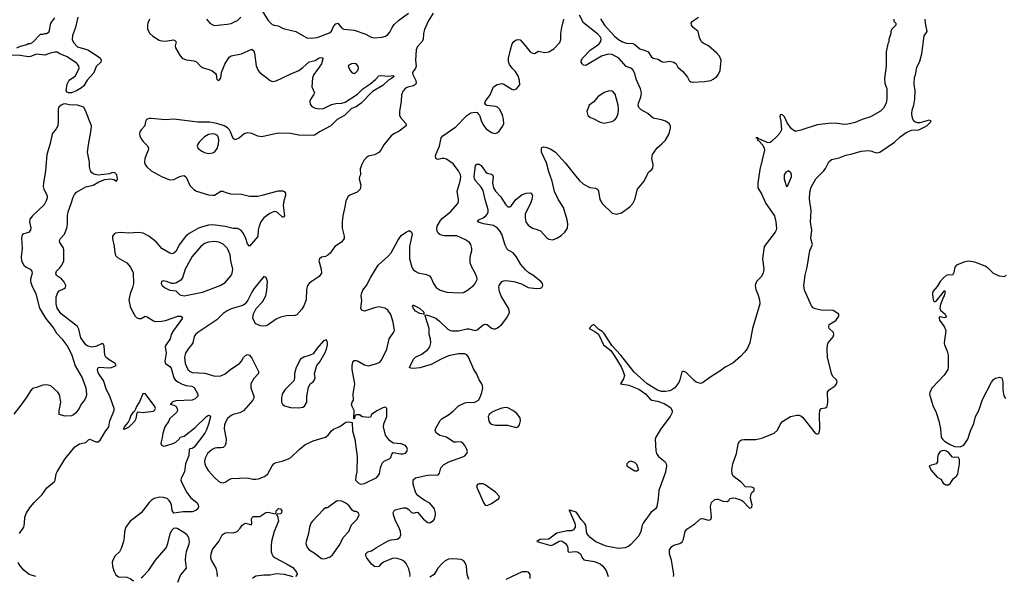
# Model space of a CAD drawing. Header units: inches. Extents: x 1449094 to 1618372, y 389908 to 534307.
# Tile 125 of 256: x 1488885 to 1498496, y 462071 to 467505. Entities that reach past the tile are written whole.
import ezdxf

# ---------------------------------------------------------------- set-up
doc = ezdxf.new("R2010")
doc.units = ezdxf.units.IN
doc.header["$MEASUREMENT"] = 0
doc.layers.add('B4486', color=7, linetype='Continuous')
doc.layers.add('B4496', color=7, linetype='Continuous')

msp = doc.modelspace()

# ---------------------------------------------------------------- linework, layer by layer
at = {"layer": 'B4486', "color": 5}
for points, elevation in [([(1489451.7, 467528.3), (1489430.2, 467430), (1489401.1, 467350), (1489398.6, 467310), (1489410, 467282), (1489450, 467239.1), (1489551, 467210), (1489670, 467134), (1489681.6, 467110), (1489677.6, 467090), (1489632.9, 467047.1), (1489610, 466987.4), (1489544.8, 466915.2), (1489510, 466860.5), (1489490, 466840.5), (1489441.3, 466810), (1489390, 466789.3), (1489363.1, 466790), (1489350, 466796.8), (1489339, 466810), (1489350, 466876.3), (1489370, 466913.8), (1489430, 466955.9), (1489464.8, 467030), (1489463.5, 467050), (1489451.1, 467070), (1489439.5, 467079.5), (1489350, 467142.2), (1489276.4, 467170), (1489250, 467187.6), (1489230, 467187.8), (1489182.9, 467177.1), (1489130, 467156.9), (1489050, 467167.4), (1488990, 467144.5), (1488970, 467142), (1488890, 467155.8), (1488630, 467160.7)], 580), ([(1488858, 467230), (1488892.7, 467247.3), (1488956.4, 467263.6), (1488970, 467271.3), (1488990, 467272), (1489014.6, 467285.4), (1489090, 467362), (1489110, 467362), (1489131.3, 467371.3), (1489148.7, 467371.3), (1489174, 467386), (1489190, 467471.3), (1489230, 467522)], 580), ([(1488884, 462490), (1488925.2, 462550), (1488933.2, 462586.8), (1488935, 462650), (1488952.4, 462690), (1488990, 462748.9), (1489026.9, 462793.1), (1489106.2, 462870), (1489150, 462933.7), (1489224.6, 462995.4), (1489231, 463009), (1489241.3, 463070), (1489250.7, 463090), (1489325.2, 463214.8), (1489425.2, 463334.8), (1489470, 463364.6), (1489530, 463375.7), (1489555.7, 463404.3), (1489570, 463409.9), (1489630, 463382.5), (1489650, 463384.5), (1489670, 463399.6), (1489718.6, 463481.4), (1489755.8, 463530), (1489766, 463590), (1489806.4, 463690), (1489806.4, 463710), (1489770, 463821.1), (1489730, 463901.1), (1489702.1, 463982.1), (1489655.3, 464050), (1489647.2, 464070), (1489645.4, 464090), (1489651.7, 464108.3), (1489668.3, 464111.7), (1489750, 464104.6), (1489782, 464110), (1489827, 464130), (1489818.5, 464150), (1489749.2, 464189.2), (1489725, 464210), (1489715.6, 464230), (1489710, 464316.3), (1489699.2, 464339.2), (1489690, 464344.3), (1489630, 464315.3), (1489590, 464308.3), (1489550, 464316.6), (1489529.7, 464329.7), (1489480.7, 464400.7), (1489464, 464484), (1489450.6, 464510), (1489290, 464634.3), (1489251.2, 464690), (1489240.1, 464730), (1489242, 464798), (1489256.8, 464843.2), (1489270, 464856.5), (1489320.7, 464879.3), (1489333.5, 464890), (1489335.1, 464910), (1489316.8, 464950), (1489293.6, 464973.6), (1489246.2, 465006.2), (1489238.4, 465030), (1489246.3, 465050), (1489278.1, 465081.9), (1489298.1, 465110), (1489315, 465150), (1489317.2, 465257.2), (1489310, 465280.3), (1489278.2, 465330), (1489274.4, 465350), (1489283.6, 465370), (1489322.3, 465410), (1489344.3, 465470), (1489352.2, 465510), (1489352.4, 465590), (1489357.8, 465630), (1489388.8, 465710), (1489406.4, 465773.6), (1489420.7, 465799.3), (1489440.2, 465819.8), (1489530, 465873.1), (1489602.4, 465890), (1489658.1, 465921.9), (1489716.7, 465943.3), (1489771.9, 465951.9), (1489803.9, 465943.9), (1489830, 465929.7), (1489838.9, 465950), (1489833.5, 465990), (1489810, 466011.9), (1489785.2, 466010), (1489761, 465999), (1489650, 465987.7), (1489610, 465995.2), (1489589.4, 466009.4), (1489576.5, 466030), (1489565.3, 466070), (1489566.9, 466113.1), (1489548.9, 466210), (1489555.9, 466284.1), (1489583, 466430), (1489584.9, 466470), (1489532.6, 466610), (1489511.7, 466650), (1489450.8, 466670), (1489370, 466673.8), (1489330, 466684.4), (1489310, 466681.3), (1489290, 466671.2), (1489268.4, 466650), (1489262.6, 466630), (1489262, 466510), (1489256.2, 466470), (1489241.6, 466438.4), (1489201, 466390), (1489183.1, 466296.9), (1489149, 466190), (1489137.5, 466030), (1489117.2, 465910), (1489115.5, 465875.5), (1489121.3, 465850), (1489154, 465790), (1489154.8, 465765.2), (1489145, 465735), (1489123.6, 465696.4), (1489010, 465590.4), (1488984.1, 465555.9), (1488979.7, 465530), (1488993.6, 465473.6), (1488990.8, 465450), (1488970, 465427.3), (1488925, 465415), (1488910, 465405.5), (1488903.7, 465376.3), (1488911.2, 465270), (1488898.7, 465190), (1488904, 465150), (1488926.6, 465110), (1488950, 465089.8), (1488987.9, 465067.9), (1489004.7, 465050), (1489006.9, 465030), (1488990, 464971.3), (1488991.1, 464950), (1489003.1, 464910), (1489042.3, 464830), (1489079.9, 464690), (1489138.2, 464590), (1489218.5, 464490), (1489244.2, 464444.2), (1489296.8, 464390), (1489354.5, 464310), (1489393.3, 464230), (1489426.9, 464126.9), (1489496, 464010), (1489531.1, 463910), (1489536.9, 463850), (1489533.7, 463826.3), (1489518.4, 463790), (1489485.2, 463750), (1489466.6, 463710), (1489430, 463664), (1489410, 463647.7), (1489390, 463639.1), (1489330, 463634), (1489272, 463650), (1489270.8, 463690), (1489286.4, 463770), (1489278, 463830), (1489270.6, 463850), (1489256.3, 463870), (1489190, 463932), (1489150, 463941.1), (1489110, 463936), (1489050, 463914.4), (1489010, 463906), (1488990, 463882.8), (1488955.7, 463824.3), (1488897.4, 463742.6), (1488827.7, 463652.3)], 580), ([(1490000, 465423.4), (1489950, 465420.5), (1489870, 465427.6), (1489820.5, 465419.5), (1489807.9, 465412.1), (1489790.8, 465390), (1489790.7, 465369.3), (1489808.4, 465291.6), (1489812.7, 465232.7), (1489821.6, 465201.6), (1489841.7, 465181.7), (1489931.5, 465131.5), (1489966.7, 465090), (1489993, 465033), (1489996.9, 464930), (1489987.6, 464890), (1489962.7, 464830), (1489950.3, 464770), (1489964.1, 464704.1), (1489988.9, 464650), (1490000, 464631.9)], 620), ([(1490000, 463675.3), (1489990, 463668.7), (1489970, 463642), (1489957, 463603), (1489942.9, 463577.1), (1489904, 463530), (1489903.6, 463516.4), (1489894, 463510), (1489910, 463507.7), (1489954, 463530), (1490000, 463574.4)], 620), ([(1490000, 462637), (1489964, 462610), (1489922, 462550), (1489908.2, 462510), (1489904.9, 462450), (1489897.4, 462410), (1489876, 462344), (1489858.7, 462310), (1489818.7, 462270), (1489793.4, 462230), (1489788.9, 462210), (1489790.3, 462170.3), (1489803.4, 462123.4), (1489824.4, 462084.4), (1489850, 462064.4), (1489930, 462062.3), (1489964, 462050), (1489990, 462030.6), (1490000, 462029.3)], 620), ([(1489042, 462070), (1488978.9, 462090), (1488927.5, 462130), (1488890, 462174.3), (1488870, 462207.2)], 580)]:
    msp.add_lwpolyline(points, dxfattribs=dict(at, elevation=elevation))
at = {"layer": 'B4496', "color": 5}
for points, elevation in [([(1492921.7, 467570), (1492871.6, 467490), (1492836.5, 467410), (1492826.5, 467370), (1492825.2, 467310), (1492812, 467288), (1492770, 467243.5), (1492755.2, 467210), (1492749.1, 467109.1), (1492755.8, 467050), (1492748.6, 467031.4), (1492720.5, 466990), (1492724.4, 466970), (1492751.8, 466910), (1492755.2, 466890), (1492750, 466873.2), (1492730, 466858), (1492674.5, 466845.5), (1492650, 466834.7), (1492628.8, 466810), (1492612, 466770), (1492610.3, 466710.3), (1492592.2, 466610), (1492592.5, 466572.5), (1492602, 466550), (1492655.5, 466490), (1492656.3, 466470), (1492590, 466417.6), (1492537.3, 466390), (1492510.3, 466369.7), (1492438.3, 466281.7), (1492410.6, 466230), (1492391.9, 466208.1), (1492350, 466184.5), (1492290, 466171.8), (1492270, 466158), (1492245.5, 466130), (1492223.8, 466090), (1492210.4, 466050), (1492210.5, 465990), (1492202, 465970), (1492200.5, 465950), (1492215.8, 465890), (1492208.2, 465850), (1492178.2, 465821.8), (1492108.9, 465791.1), (1492090, 465777), (1492067.9, 465732.1), (1492060.6, 465679.4), (1492039.5, 465590), (1492034.4, 465530), (1492034.4, 465470), (1492052.7, 465390), (1492051.9, 465368.1), (1492027.3, 465332.7), (1491962, 465290), (1491914.6, 465225.4), (1491893.4, 465206.6), (1491870, 465194.5), (1491830, 465186), (1491810.8, 465170), (1491805.5, 465150), (1491828.7, 465070), (1491830.2, 465029.8), (1491810, 464998.4), (1491730, 464945.1), (1491710.6, 464930), (1491694.9, 464910), (1491686.4, 464870), (1491682.6, 464770), (1491658.7, 464710), (1491639.9, 464680.1), (1491590, 464622), (1491570, 464616.2), (1491490, 464615.1), (1491430, 464599.7), (1491390, 464579.7), (1491310, 464525.6), (1491290, 464517.6), (1491270, 464512), (1491234.8, 464514.8), (1491190, 464537.2), (1491179.3, 464550), (1491160.9, 464590), (1491166.3, 464633.7), (1491194.8, 464685.2), (1491255.1, 464750), (1491286.6, 464810), (1491299.1, 464860.9), (1491302.7, 464950), (1491290, 464988), (1491270, 464999), (1491170, 464876), (1491150, 464845.2), (1491112.4, 464767.6), (1491087.3, 464730), (1491065.1, 464714.9), (1490950, 464683.6), (1490910, 464664.2), (1490870, 464635.1), (1490810, 464575.4), (1490623, 464450), (1490601.6, 464430), (1490589.1, 464410.9), (1490574, 464350), (1490563.6, 464330), (1490530, 464291.1), (1490503.8, 464250), (1490493.8, 464210), (1490500.7, 464150), (1490528.3, 464090), (1490549.6, 464069.6), (1490570, 464061), (1490693.5, 464053.5), (1490790, 464024.6), (1490850, 464027), (1490890, 464046.7), (1490947.1, 464092.9), (1491029.4, 464150), (1491049.3, 464170), (1491070, 464206), (1491090, 464226), (1491110, 464236), (1491130, 464231), (1491150, 464201), (1491218, 464070), (1491217.3, 464050), (1491170, 464002.9), (1491141.1, 463950), (1491142, 463910), (1491170.3, 463830), (1491170.3, 463810), (1491161.7, 463790), (1491070, 463688), (1491033.2, 463666.8), (1490970, 463649.8), (1490950, 463639.8), (1490914.6, 463610), (1490891.4, 463570), (1490883.9, 463550), (1490879.7, 463510), (1490901.2, 463410), (1490898.2, 463370), (1490890, 463347.8), (1490870, 463328.5), (1490850, 463324.2), (1490810, 463325.8), (1490790, 463322.2), (1490763.7, 463310), (1490720.2, 463270), (1490695.8, 463224.2), (1490689.5, 463190.5), (1490692.8, 463170), (1490702.2, 463142.2), (1490724, 463104), (1490790, 463030.9), (1490830, 462997.8), (1490850, 462987.1), (1490870, 462984.9), (1490889.8, 462990.2), (1490930, 463017.1), (1490953.8, 463026.2), (1491107.9, 463032.1), (1491159.9, 463019.9), (1491190, 463018.2), (1491217.2, 463022.8), (1491275.9, 463044.1), (1491308, 463072), (1491349.7, 463150), (1491370, 463171.7), (1491390, 463181.5), (1491446.3, 463193.7), (1491510, 463216.5), (1491531.5, 463230), (1491612.2, 463307.8), (1491670, 463353.8), (1491750, 463392.9), (1491869.7, 463430.3), (1491896, 463450), (1491928.5, 463491.5), (1491950, 463508), (1492010, 463533.4), (1492070, 463576), (1492098, 463578), (1492132, 463572), (1492134.8, 463490), (1492158, 463410), (1492178.5, 463241.5), (1492176, 463090), (1492166, 463050), (1492164.7, 463010), (1492190, 462982), (1492211.6, 462971.6), (1492250, 462976), (1492370, 463036), (1492396, 463070), (1492406.6, 463130), (1492424.4, 463175.6), (1492444.2, 463195.8), (1492498.8, 463221.2), (1492507, 463230), (1492517.5, 463262.5), (1492530, 463281), (1492605.5, 463265.5), (1492630, 463265.7), (1492650, 463273), (1492665.1, 463290), (1492669.6, 463310), (1492665.1, 463330), (1492650, 463347), (1492610, 463363.5), (1492529.5, 463369.5), (1492495.6, 463395.6), (1492457.6, 463450), (1492436, 463530), (1492440.2, 463559.8), (1492469.2, 463630), (1492468.4, 463708.4), (1492459, 463719), (1492450, 463722), (1492430, 463717.2), (1492370, 463685.2), (1492318, 463650), (1492310, 463626), (1492290, 463622), (1492230, 463628.7), (1492216.4, 463636.4), (1492210, 463646), (1492170, 463646), (1492158, 463642), (1492154, 463610), (1492150, 463606), (1492146, 463610), (1492148.7, 463690), (1492130, 463728), (1492125.1, 463750), (1492129.6, 463770.4), (1492145.2, 463790), (1492138.9, 463850), (1492156.9, 463950), (1492131, 464090), (1492131.2, 464130), (1492138.7, 464161.3), (1492150, 464177.3), (1492170, 464178.4), (1492190, 464172.2), (1492250, 464134.4), (1492290, 464127.3), (1492372.8, 464147.2), (1492399.6, 464160.4), (1492417.7, 464182.3), (1492468.7, 464290), (1492491.8, 464388.2), (1492535.6, 464450), (1492542.4, 464470), (1492531, 464551), (1492507.9, 464627.9), (1492478, 464670), (1492450, 464689.5), (1492390, 464700.5), (1492350, 464692.8), (1492250, 464658.3), (1492224.9, 464664.9), (1492214.3, 464690), (1492224.4, 464764.4), (1492219.7, 464810), (1492222.3, 464830), (1492235.9, 464864.1), (1492269.8, 464910.2), (1492311.6, 464990), (1492384.7, 465110), (1492482.8, 465197.2), (1492511.2, 465228.8), (1492576.2, 465350), (1492610, 465397.3), (1492650, 465427.3), (1492690, 465446), (1492710, 465431.3), (1492716.3, 465410), (1492691.6, 465290), (1492690.2, 465170), (1492712.6, 465090), (1492726.3, 465066.3), (1492744.4, 465050), (1492774.8, 465034.8), (1492856.5, 465016.5), (1492884.7, 465004.7), (1492902.4, 464982.4), (1492926, 464930), (1492951.8, 464891.8), (1492990, 464864.9), (1493054.5, 464845.5), (1493170, 464837.3), (1493217.5, 464842.5), (1493256.6, 464863.4), (1493315.1, 464910), (1493331.8, 464930), (1493349.4, 464970), (1493347, 464990), (1493331.8, 465030), (1493294.1, 465094.1), (1493282.4, 465130), (1493283, 465190), (1493298.4, 465250), (1493298.7, 465270), (1493289.7, 465309.7), (1493277, 465330), (1493237, 465357), (1493153.5, 465393.5), (1493030, 465396.4), (1492990, 465405.1), (1492970, 465419.6), (1492959.3, 465439.3), (1492955.6, 465470), (1492960.4, 465490), (1492994, 465546), (1493013.3, 465566.7), (1493090, 465628.9), (1493160.5, 465710), (1493167.6, 465730), (1493167.8, 465750), (1493156.1, 465830), (1493185.3, 465930), (1493190.8, 465970), (1493188.6, 465990), (1493170, 466029.6), (1493116.2, 466096.2), (1493050, 466143.1), (1493030, 466149.7), (1493010, 466149.8), (1492970, 466139.7), (1492950, 466146), (1492945.7, 466165.7), (1492947.9, 466190), (1492982.4, 466270), (1493000.5, 466350), (1493015.6, 466370), (1493141.1, 466458.9), (1493250, 466570.4), (1493290, 466594.4), (1493330, 466603), (1493350, 466597.3), (1493358.8, 466590), (1493372, 466572), (1493392.4, 466510), (1493414.4, 466470), (1493440.2, 466440.2), (1493490, 466404.9), (1493510, 466396.3), (1493530, 466394), (1493550, 466404), (1493564.5, 466415.5), (1493598.9, 466461.1), (1493609.8, 466490), (1493609, 466530), (1493596.9, 466576.9), (1493570, 466631.2), (1493550, 466649.7), (1493530, 466656.9), (1493447.5, 466667.5), (1493435.1, 466675.1), (1493426, 466690), (1493432.7, 466710), (1493476.9, 466770), (1493511.5, 466848.5), (1493546.7, 466873.3), (1493590, 466882), (1493610, 466876.3), (1493690, 466826.8), (1493710, 466821), (1493735.3, 466830), (1493768.7, 466870), (1493765.2, 466910), (1493750, 466958), (1493722, 467002), (1493691.8, 467031.8), (1493666.2, 467066.2), (1493655.9, 467095.9), (1493656.2, 467130), (1493675.6, 467210), (1493693.6, 467270), (1493708.4, 467291.6), (1493731.3, 467308.7), (1493750, 467312), (1493770, 467306.7), (1493817.1, 467257.1), (1493869.6, 467189.6), (1493890, 467177.7), (1493910, 467173.7), (1493950, 467196), (1494010, 467184.5), (1494050, 467190.2), (1494100, 467220), (1494158.2, 467281.8), (1494168.4, 467311.6), (1494168.8, 467370), (1494175.7, 467430), (1494195.7, 467510)], 640), ([(1491251.2, 467591.2), (1491310, 467498), (1491350, 467458), (1491370, 467450.4), (1491410, 467446), (1491450, 467421.6), (1491470, 467414.9), (1491581, 467390), (1491688.9, 467328.9), (1491730, 467324), (1491790, 467331.6), (1491910, 467377), (1491930, 467393), (1491950, 467438), (1491970, 467464.9), (1491990, 467470.6), (1492030, 467421.3), (1492050, 467412.2), (1492150, 467402.4), (1492263.8, 467363.8), (1492314.9, 467334.9), (1492350, 467328.2), (1492424.4, 467335.6), (1492454.9, 467345.1), (1492478.3, 467361.7), (1492496.9, 467383.1), (1492520.4, 467430), (1492541.3, 467458.7), (1492583, 467497), (1492680.4, 467570)], 640), ([(1490153.5, 467510), (1490136.1, 467470), (1490131.7, 467450), (1490134.2, 467414.2), (1490153, 467373), (1490185.1, 467345.1), (1490245.8, 467305.8), (1490270, 467296.9), (1490310, 467296.5), (1490387.3, 467307.3), (1490401.4, 467301.4), (1490412.2, 467290), (1490403.6, 467250), (1490407.1, 467230), (1490451.8, 467151.8), (1490470, 467130.3), (1490510, 467114), (1490590, 467103.6), (1490610, 467091.8), (1490650, 467050.3), (1490670, 467038.3), (1490760.7, 467010), (1490798, 466978), (1490802.8, 466970), (1490810, 466922), (1490830, 466912), (1490850, 466934), (1490856.2, 466990), (1490888.4, 467070), (1490930, 467140.4), (1490950, 467151.6), (1491050, 467170.2), (1491150, 467217.1), (1491170, 467200.7), (1491178.4, 467178.4), (1491194.7, 467054.7), (1491213, 467010), (1491230, 466987.7), (1491330, 466910.4), (1491350, 466901.1), (1491390, 466906.3), (1491525.8, 466974.2), (1491610, 467007.6), (1491650, 467037.7), (1491710, 467094), (1491770, 467105.2), (1491810, 467131.2), (1491834.6, 467134.6), (1491843, 467130), (1491843.8, 467123.8), (1491830, 467074.7), (1491810, 467039.8), (1491757.3, 466970), (1491743.7, 466936.3), (1491737, 466850), (1491762.6, 466790), (1491754.3, 466770), (1491726.8, 466733.2), (1491718.2, 466710), (1491721.4, 466681.4), (1491738.4, 466658.4), (1491770, 466642), (1491813.5, 466633.5), (1491850, 466637.4), (1491930, 466677.1), (1491970, 466685.5), (1492031.4, 466688.6), (1492061, 466699), (1492182.5, 466777.5), (1492233.6, 466830), (1492303.9, 466876.1), (1492359.4, 466920.6), (1492390, 466957), (1492410, 466960.8), (1492488, 466952), (1492530, 466959.3), (1492539.3, 466950), (1492515.5, 466930), (1492485.1, 466914.9), (1492430, 466863), (1492330, 466803.1), (1492219.8, 466690), (1492170, 466655.6), (1492123.3, 466636.7), (1492055.3, 466570), (1491982.9, 466530), (1491921.1, 466470), (1491811.7, 466410), (1491770, 466382.3), (1491750, 466375.1), (1491610, 466376.8), (1491530, 466394), (1491410, 466397.8), (1491250, 466362.6), (1491210, 466368.4), (1491150, 466395.1), (1491110, 466400.8), (1491076.4, 466390), (1491031.8, 466350), (1490990, 466332.6), (1490970, 466343.6), (1490943.4, 466410), (1490932.7, 466430), (1490914.5, 466450), (1490881.2, 466470), (1490811.1, 466491.1), (1490736.9, 466503.1), (1490623.8, 466503.8), (1490390, 466535.3), (1490308.8, 466528.8), (1490170, 466541.5), (1490150, 466540.4), (1490123.8, 466530), (1490112, 466510), (1490108, 466470), (1490070.3, 466429.7), (1490059.5, 466410), (1490056.5, 466390), (1490059.5, 466370), (1490070, 466342), (1490090, 466314.4), (1490132.5, 466272.5), (1490142.4, 466250), (1490140.3, 466230), (1490106, 466150), (1490104.2, 466110), (1490110.4, 466090), (1490126.8, 466066.8), (1490170, 466030.4), (1490277.3, 465970), (1490350, 465942), (1490390, 465943.7), (1490450, 465973.4), (1490470, 465981.1), (1490490, 465982.4), (1490510, 465966.8), (1490547, 465887), (1490585.7, 465845.7), (1490611.5, 465831.5), (1490730, 465794.6), (1490770, 465790.3), (1490786.9, 465793.1), (1490850, 465830.6), (1490869.5, 465830.5), (1490897.2, 465817.2), (1490944.9, 465804.9), (1491050, 465802.9), (1491130, 465783.2), (1491210, 465783.2), (1491266.1, 465793.9), (1491410, 465834.7), (1491454.1, 465834.1), (1491468.5, 465828.5), (1491480.5, 465810), (1491480.4, 465790), (1491464.7, 465735.3), (1491457.3, 465690), (1491470.3, 465589.7), (1491462, 465578), (1491450, 465578), (1491403.3, 465623.3), (1491389.8, 465629.8), (1491370, 465631.6), (1491326.4, 465613.6), (1491270, 465571.6), (1491239.3, 465530), (1491224.5, 465490), (1491214.4, 465450), (1491210, 465389.4), (1491130, 465292.7), (1491110, 465317.2), (1491093.3, 465370), (1491070, 465417.6), (1491050, 465443.5), (1491030, 465457.7), (1491010, 465465.1), (1490970, 465467.7), (1490890, 465486.4), (1490770, 465503.2), (1490730, 465499.3), (1490670, 465483.4), (1490631.8, 465468.2), (1490541, 465419), (1490507.9, 465392.1), (1490489.4, 465370.6), (1490445.5, 465310), (1490410, 465242.4), (1490390, 465224), (1490370, 465220.4), (1490350, 465226.9), (1490274.5, 465270), (1490217.3, 465337.3), (1490147, 465390), (1490090, 465419.7), (1490050, 465426.3), (1490000, 465423.4)], 620), ([(1490710.5, 467510), (1490742, 467470), (1490770, 467453), (1490788.5, 467448.5), (1490910, 467460.4), (1490950, 467468.4), (1490990, 467485.5), (1491010, 467496.3), (1491043.7, 467530)], 640), ([(1492693.7, 462070), (1492695.4, 462090), (1492683.3, 462143.3), (1492657.3, 462197.3), (1492637.8, 462217.8), (1492613.2, 462233.2), (1492570, 462245.4), (1492530, 462249.7), (1492438, 462210), (1492410.4, 462190), (1492390, 462167.8), (1492370, 462163.5), (1492350, 462168.2), (1492320.7, 462190), (1492275.1, 462250), (1492265.1, 462270), (1492265.6, 462290), (1492285.2, 462310), (1492319.1, 462320.9), (1492367.2, 462352.8), (1492482.4, 462417.6), (1492510, 462427.4), (1492570, 462433.4), (1492594.5, 462450), (1492605.1, 462474.9), (1492601.3, 462510), (1492590, 462542.7), (1492552.1, 462612.1), (1492532.6, 462670), (1492531.3, 462690), (1492539.6, 462710), (1492550, 462721.6), (1492630, 462740.4), (1492659, 462739), (1492684.4, 462724.4), (1492710, 462694.8), (1492730, 462686.8), (1492750, 462694.8), (1492770, 462696.3), (1492828.2, 462628.2), (1492870, 462595.3), (1492890, 462594), (1492924, 462616), (1492933.3, 462630), (1492945.1, 462670), (1492945.7, 462690), (1492933.6, 462730), (1492890, 462786.6), (1492833.4, 462813.4), (1492763.9, 462863.9), (1492750, 462892.3), (1492726.8, 462970), (1492727.3, 463012.7), (1492750, 463032), (1492850, 463054.9), (1492890, 463061.3), (1492950, 463057.3), (1492970, 463061), (1492982.7, 463077.3), (1492997, 463130), (1493021.1, 463158.9), (1493073, 463187), (1493210, 463235.8), (1493230, 463247), (1493249.6, 463270), (1493255.1, 463290), (1493251.5, 463310), (1493230, 463349.2), (1493210, 463372.3), (1493190, 463383.7), (1493150, 463379.5), (1493122, 463382), (1493050, 463429.6), (1492986.2, 463446.2), (1492954.5, 463470), (1492942, 463490), (1492945.1, 463510), (1492990, 463590.5), (1493010, 463610.4), (1493070, 463646.7), (1493117.3, 463682.7), (1493170, 463735.5), (1493230, 463763), (1493250, 463768), (1493328, 463770), (1493362.7, 463790), (1493379.3, 463820.7), (1493394.9, 463865.1), (1493405.1, 463910), (1493402.9, 463930), (1493396.2, 463950), (1493370, 463989.4), (1493343.5, 464050), (1493319.8, 464090), (1493265.3, 464210), (1493250, 464232.4), (1493230, 464243.8), (1493170, 464244.5), (1493070, 464224.6), (1493005.5, 464194.5), (1492902.4, 464137.6), (1492790, 464106), (1492730, 464098.7), (1492702.5, 464102.5), (1492689.5, 464109.5), (1492729.7, 464190), (1492747.6, 464210), (1492810, 464238.9), (1492870, 464286), (1492890, 464310.8), (1492897.3, 464350), (1492893.7, 464390), (1492883.1, 464430), (1492882, 464490), (1492844.7, 464615.3), (1492850, 464622), (1492884.7, 464615.3), (1492946, 464590), (1492982.5, 464562.5), (1493064.6, 464484.6), (1493090, 464471.3), (1493107.6, 464467.6), (1493170, 464468.4), (1493250, 464486.5), (1493270, 464486.4), (1493330, 464470.2), (1493350, 464478.5), (1493410, 464524.9), (1493430, 464534), (1493450, 464528.4), (1493490, 464494.9), (1493510, 464486.4), (1493530, 464488.4), (1493550, 464498), (1493590, 464528.2), (1493638.7, 464590), (1493664.4, 464635.6), (1493665.6, 464654.4), (1493657.4, 464690), (1493585.6, 464805.6), (1493568.6, 464850), (1493563.5, 464890), (1493566.4, 464910), (1493590, 464950.4), (1493610, 464957), (1493630, 464957.4), (1493710, 464948.9), (1493784.7, 464924.7), (1493850, 464890.4), (1493930, 464879.1), (1493970, 464882.8), (1493982, 464890), (1493993.2, 464910), (1493989.2, 464930), (1493972.7, 464950), (1493894.5, 465010), (1493853.8, 465033.8), (1493823, 465063), (1493776.4, 465116.4), (1493730, 465191.8), (1493700.7, 465230), (1493654.4, 465254.4), (1493644.6, 465264.6), (1493625.3, 465305.3), (1493590.8, 465410.8), (1493570, 465447.4), (1493550.4, 465470.4), (1493510, 465495.8), (1493412.6, 465512.6), (1493354.5, 465530), (1493366, 465550), (1493410, 465570.9), (1493436.5, 465590), (1493451.2, 465610), (1493457.6, 465630), (1493457.5, 465650), (1493428.6, 465748.6), (1493410, 465836), (1493390.3, 465870.3), (1493336.5, 465930), (1493323.9, 465950), (1493321.9, 465970), (1493334.5, 466085.5), (1493346.2, 466093.8), (1493370, 466095.8), (1493390, 466080.3), (1493436.4, 466016.4), (1493450, 466006.3), (1493490, 465997), (1493502, 465990), (1493506, 465970), (1493499.7, 465910), (1493510, 465864.9), (1493530, 465830.3), (1493577.5, 465777.5), (1493630, 465696.4), (1493650, 465676.4), (1493670, 465677.6), (1493685.1, 465690), (1493729.1, 465750.9), (1493790, 465797.6), (1493830, 465812.4), (1493870, 465813.4), (1493878, 465810), (1493890.8, 465790), (1493885.5, 465750), (1493872.7, 465710), (1493820.5, 465610), (1493818, 465570), (1493826, 465530), (1493850, 465497.3), (1493890, 465470.6), (1493938, 465458), (1493970, 465444), (1494030, 465374.8), (1494050, 465360.7), (1494090, 465355.5), (1494130, 465370.5), (1494170, 465397.1), (1494207, 465430), (1494231.5, 465470), (1494236.9, 465510), (1494229.6, 465550.4), (1494192.1, 465670), (1494145.2, 465745.2), (1494107, 465827), (1494082, 465930), (1494050, 466018), (1494026.5, 466106.5), (1493979.6, 466210), (1493977.2, 466242.8), (1493983.2, 466256.8), (1493998, 466262), (1494030, 466258.4), (1494070, 466240.3), (1494114.4, 466210), (1494210, 466108.5), (1494310, 465980.5), (1494350, 465935.5), (1494390, 465899.1), (1494450, 465867.7), (1494510, 465858.8), (1494530, 465846), (1494536.4, 465830), (1494547.6, 465750), (1494570, 465710.6), (1494670, 465617.3), (1494710, 465607.7), (1494759.3, 465620.7), (1494840.8, 465679.2), (1494870, 465710.7), (1494889.6, 465750), (1494915.6, 465850), (1494979.6, 465930), (1495024.4, 466015.6), (1495056.9, 466043.1), (1495064.8, 466055.2), (1495069.5, 466090), (1495055.6, 466150), (1495061.3, 466190), (1495107.1, 466252.9), (1495151.5, 466290), (1495187.8, 466330), (1495224.2, 466390), (1495238.7, 466450), (1495236.9, 466470), (1495226, 466490), (1495190, 466513.3), (1495150, 466526), (1495070, 466542), (1495017, 466590), (1494950, 466625.1), (1494930, 466646.3), (1494922.9, 466670), (1494925.8, 466690), (1494947.9, 466750), (1494954.3, 466790), (1494944.5, 466830), (1494904, 466924), (1494890, 466979.7), (1494870, 467015.1), (1494850, 467030.6), (1494806.3, 467046.3), (1494732.9, 467130), (1494670, 467164.7), (1494630, 467169.1), (1494566, 467150), (1494410, 467056.3), (1494390, 467062), (1494374.7, 467074.7), (1494365.1, 467090), (1494365.8, 467105.8), (1494378.3, 467130), (1494456.5, 467210), (1494513.5, 467246.5), (1494540.3, 467270), (1494555.4, 467290), (1494561, 467310), (1494557.7, 467330), (1494530, 467363.7), (1494390, 467474), (1494349.7, 467550)], 620), ([(1497418, 467510), (1497418, 467490), (1497438, 467470), (1497438, 467450), (1497403.1, 467416.9), (1497390, 467394), (1497388.4, 467371.6), (1497368.7, 467310), (1497368, 467290), (1497358, 467270), (1497342, 467190), (1497344, 467050), (1497326, 466930), (1497330, 466886), (1497349.3, 466830), (1497349.6, 466730), (1497342, 466690), (1497318, 466642), (1497287.7, 466612.3), (1497190, 466556.3), (1497108.7, 466530), (1497039.6, 466500.4), (1496970, 466484.9), (1496930, 466482), (1496871.8, 466491.8), (1496810, 466495.8), (1496670, 466479.9), (1496510, 466426.2), (1496470, 466417.6), (1496450, 466417.8), (1496418.4, 466438.4), (1496377.7, 466497.7), (1496350, 466554.9), (1496330, 466575.5), (1496310, 466578), (1496304.7, 466555.3), (1496314.9, 466514.9), (1496320.2, 466430), (1496304.5, 466395.5), (1496275.7, 466364.3), (1496224.1, 466315.9), (1496210, 466306.4), (1496190, 466302.9), (1496100.7, 466340.7), (1496090, 466350.9), (1496069.8, 466350.2), (1496086.8, 466346.8), (1496086.4, 466330), (1496100.9, 466320.9), (1496139.3, 466279.3), (1496151.4, 466251.4), (1496154.5, 466230), (1496110, 466042.8), (1496089, 465910), (1496090, 465864), (1496125.7, 465805.7), (1496170, 465709.7), (1496252.8, 465590), (1496267, 465533), (1496273.7, 465470), (1496270.5, 465449.5), (1496260.4, 465430), (1496153.6, 465290), (1496137, 465170), (1496147.6, 465070), (1496142.4, 465030), (1496124, 464996), (1496076, 464950), (1496065.6, 464910), (1496069.7, 464870), (1496094.7, 464814.7), (1496106.6, 464770), (1496109.8, 464730), (1496038.9, 464490), (1496012.8, 464350), (1495987.3, 464292.7), (1495960.7, 464259.3), (1495921.6, 464218.4), (1495846.8, 464153.2), (1495770, 464111.8), (1495730, 464079.5), (1495630, 464019.6), (1495550, 463958.5), (1495530, 463954), (1495490, 463966.5), (1495465.2, 463985.2), (1495390, 464059.5), (1495370, 464071.8), (1495358, 464070), (1495350, 464067.3), (1495345.3, 464054.7), (1495329.8, 463990), (1495318.4, 463961.6), (1495279.7, 463910), (1495251.2, 463890), (1495230, 463882.3), (1495190, 463875.5), (1495150, 463876.4), (1495110, 463887.6), (1495009, 463949), (1494884.7, 464064.7), (1494753.5, 464230), (1494663.8, 464323.8), (1494590, 464440.7), (1494570, 464460.2), (1494539.3, 464479.3), (1494490, 464530.5), (1494470, 464519.3), (1494442.7, 464490), (1494500.8, 464460.8), (1494533.8, 464433.8), (1494583.9, 464330), (1494655, 464275), (1494695.9, 464215.9), (1494755.6, 464115.6), (1494776.9, 464070), (1494787.5, 464030), (1494780.4, 463999.6), (1494749.7, 463950), (1494830, 463937.3), (1494930, 463897.9), (1494993.9, 463853.9), (1495038.8, 463798.8), (1495055.8, 463790), (1495110, 463779.4), (1495176.9, 463756.9), (1495238.1, 463718.1), (1495255.4, 463690), (1495254.2, 463670), (1495235.4, 463630), (1495145.1, 463510), (1495093.5, 463430), (1495089.5, 463410.5), (1495095.9, 463295.9), (1495101.3, 463270), (1495121, 463241), (1495185.4, 463190), (1495195.5, 463170), (1495199, 463150), (1495187.8, 463087.8), (1495125.4, 462910), (1495118.8, 462830), (1495103.1, 462750), (1495090.2, 462729.8), (1495045.6, 462694.4), (1494970.8, 462590), (1494960.3, 462570), (1494949, 462510), (1494930, 462467.6), (1494850, 462381.4), (1494830, 462365.1), (1494794, 462350), (1494730, 462341.9), (1494610, 462364.1), (1494509.2, 462409.2), (1494453.8, 462450), (1494422.8, 462490), (1494410.8, 462570), (1494399.8, 462590), (1494364.4, 462624.4), (1494330, 462681.3), (1494316.2, 462696.2), (1494266.3, 462713.7), (1494253.7, 462713.7), (1494250, 462718.8), (1494247.9, 462710), (1494258.8, 462698.8), (1494267.5, 462670), (1494304.3, 462590), (1494308.4, 462570), (1494306, 462550), (1494290, 462524.2), (1494270, 462515.4), (1494230, 462513.8), (1494130, 462492.7), (1494050, 462434.4), (1493965.2, 462430), (1493932, 462410), (1494070, 462371), (1494090, 462377.6), (1494150, 462414), (1494170, 462416.4), (1494190, 462409.2), (1494212, 462392), (1494228.6, 462370), (1494235.4, 462350), (1494237.2, 462317.2), (1494245.3, 462305.3), (1494310, 462313.5), (1494330, 462309.9), (1494359.5, 462290), (1494375.4, 462250), (1494390.4, 462230.4), (1494496.1, 462216.1), (1494550, 462192.5), (1494573.5, 462173.5), (1494610, 462126.7), (1494630.2, 462070)], 580), ([(1494553.3, 467513.3), (1494594.2, 467450), (1494690, 467344.3), (1494729.2, 467310), (1494768.5, 467290), (1494810, 467276.5), (1494870, 467271), (1494890, 467264.1), (1494940, 467220), (1494990, 467204.9), (1495019.5, 467190), (1495050, 467145.3), (1495070, 467127.7), (1495118.6, 467118.6), (1495150, 467097.6), (1495170, 467090.3), (1495230, 467098.3), (1495271.5, 467091.5), (1495292.7, 467072.7), (1495310, 467042.8), (1495358.8, 466998.8), (1495403.4, 466943.4), (1495420.7, 466910), (1495437.5, 466897.5), (1495450, 466893.4), (1495570, 466902.4), (1495630, 466912.7), (1495655.2, 466924.8), (1495689.7, 466950.3), (1495708, 466972), (1495724.2, 467010), (1495731, 467110), (1495716.3, 467150), (1495690, 467179.6), (1495610, 467249.5), (1495556.9, 467276.9), (1495542, 467290), (1495520.7, 467330), (1495507, 467390), (1495458, 467430), (1495443.1, 467450), (1495439.7, 467470), (1495454, 467490), (1495511.3, 467528.7)], 620), ([(1495267.5, 462070), (1495269.1, 462090), (1495258.4, 462170), (1495247.2, 462230), (1495226.8, 462290), (1495227.9, 462330), (1495250, 462361.2), (1495270, 462375.4), (1495328.8, 462391.2), (1495351.8, 462408.2), (1495366.4, 462433.6), (1495381.9, 462510), (1495395.8, 462530), (1495475.4, 462584.6), (1495530, 462630.8), (1495550, 462634.8), (1495610, 462619.7), (1495632.8, 462627.2), (1495639.6, 462650), (1495626.9, 462753.1), (1495639.7, 462790), (1495670, 462819.8), (1495690, 462825.1), (1495703.3, 462823.3), (1495750, 462806), (1495790, 462801.2), (1495807.3, 462812.7), (1495818, 462830), (1495850, 462836.2), (1495873.8, 462833.8), (1495930, 462814.5), (1495944.9, 462804.9), (1496010, 462737.2), (1496030, 462742), (1496032.7, 462747.3), (1496034.9, 462770), (1496019.5, 462830), (1496021.6, 462870), (1496030.4, 462889.6), (1496056, 462910), (1496056, 462930), (1496030, 462942.8), (1495970, 462944.7), (1495928.7, 462990), (1495850, 463048.9), (1495838.9, 463070), (1495836.9, 463110), (1495847, 463170), (1495882.2, 463270), (1495899, 463361), (1495911.5, 463390), (1495930, 463402.9), (1495952.2, 463407.8), (1496070, 463408), (1496130, 463418.5), (1496250, 463469.9), (1496282.5, 463497.5), (1496310, 463559.1), (1496330, 463582.6), (1496410, 463631.1), (1496470, 463643.4), (1496490, 463644.7), (1496510, 463637.5), (1496530, 463621), (1496650, 463467.3), (1496670, 463457.4), (1496690.2, 463470), (1496696.9, 463510), (1496692.2, 463650), (1496695.5, 463690), (1496710, 463709.3), (1496750, 463715.1), (1496767.3, 463730), (1496773.4, 463770), (1496770.6, 463870), (1496786, 463890), (1496845.5, 463930), (1496859.3, 463950), (1496865.5, 463970), (1496857.3, 463990), (1496823, 464023), (1496810.3, 464050.3), (1496770.4, 464209.6), (1496766, 464290), (1496770.2, 464330), (1496778.3, 464350), (1496824.4, 464410), (1496832.7, 464430), (1496830.3, 464450.3), (1496788.2, 464490), (1496783, 464510), (1496787.3, 464530), (1496850.2, 464569.8), (1496881.6, 464610), (1496881.4, 464621.4), (1496880.7, 464630), (1496824.4, 464664.4), (1496710, 464667.9), (1496650, 464682), (1496630.8, 464690.8), (1496612.9, 464712.9), (1496544.8, 464864.8), (1496540.4, 464910), (1496551.1, 465010), (1496571.4, 465090), (1496597.7, 465250), (1496623.7, 465310), (1496606.4, 465370), (1496617, 465450), (1496605.4, 465530), (1496610, 465642), (1496593.4, 465753.4), (1496597.8, 465822.2), (1496610.2, 465870), (1496657.2, 465950), (1496734, 466030), (1496750, 466051.8), (1496782.5, 466117.5), (1496810, 466139.2), (1496883.7, 466156.3), (1496950, 466182.9), (1497010, 466195.1), (1497098.6, 466221.4), (1497170, 466227.6), (1497202.4, 466222.4), (1497227.4, 466210), (1497250, 466205.3), (1497279.6, 466210), (1497425.7, 466310), (1497480.3, 466359.7), (1497537.9, 466402.1), (1497590, 466427.8), (1497662, 466430), (1497740.4, 466470), (1497782, 466510), (1497778.8, 466518.8), (1497764, 466524), (1497670, 466497.8), (1497650, 466498.2), (1497630, 466504.9), (1497614.6, 466514.6), (1497606.1, 466526.1), (1497596, 466556), (1497592.6, 466590), (1497597.7, 466622.3), (1497613.7, 466670), (1497623.2, 466730), (1497626.7, 466810), (1497615, 466875), (1497620.5, 466939.5), (1497630, 466967.8), (1497642.4, 467037.6), (1497670, 467099.5), (1497690.1, 467169.9), (1497713.8, 467346.2), (1497742.8, 467390), (1497725.5, 467470), (1497723.1, 467510)], 580), ([(1498513.7, 465006.3), (1498490, 464993.2), (1498450, 464999.5), (1498390, 465027.8), (1498338.6, 465078.6), (1498310, 465098), (1498210, 465136.3), (1498150, 465146.3), (1498101.8, 465138.2), (1498028, 465110), (1498014, 465090), (1498004.1, 465035.9), (1497990.4, 465009.6), (1497950, 465012.7), (1497930, 465006), (1497899.9, 464980.1), (1497870.7, 464950), (1497840.7, 464899.3), (1497798.8, 464850), (1497794.8, 464830), (1497800.7, 464770), (1497810, 464751.3), (1497830, 464758), (1497898.9, 464841.1), (1497910, 464861), (1497918.8, 464850), (1497910.6, 464810.6), (1497902, 464798), (1497874.9, 464725.1), (1497867.7, 464690), (1497874, 464670), (1497918, 464630), (1497930, 464606), (1497923.6, 464596.4), (1497910, 464594), (1497870, 464604), (1497860.7, 464599.3), (1497858.8, 464590), (1497864.4, 464570), (1497910.2, 464510.2), (1497924.6, 464470), (1497910.4, 464350), (1497912.7, 464330), (1497938.7, 464270), (1497948.8, 464230), (1497948.9, 464110), (1497944.2, 464090), (1497910, 464034), (1497790.8, 463910), (1497770.8, 463870), (1497766, 463850), (1497799.2, 463739.2), (1497830, 463670.8), (1497856.9, 463590), (1497872.7, 463510), (1497880.3, 463430), (1497891.7, 463410), (1497913.7, 463390), (1497960.7, 463360.7), (1498010, 463338.6), (1498064.2, 463335.8), (1498100.5, 463350), (1498139.1, 463410), (1498166.9, 463490), (1498198.4, 463561.6), (1498215.4, 463630), (1498246.9, 463690), (1498283, 463797), (1498370, 463966), (1498390, 463990.7), (1498410, 464004), (1498450, 464014.8), (1498471, 464010), (1498482, 463970), (1498482, 463890), (1498490, 463832), (1498508.2, 463808.2)], 620), ([(1490000, 464631.9), (1490013.4, 464610), (1490030, 464595.6), (1490050, 464587.3), (1490071.9, 464588.1), (1490110, 464610.3), (1490130, 464603.2), (1490190, 464564.4), (1490210, 464558), (1490270, 464560.6), (1490307.5, 464567.5), (1490430, 464610.8), (1490458.8, 464610), (1490474.4, 464590), (1490385.2, 464470), (1490365.5, 464430), (1490354.9, 464390), (1490312.7, 464327.3), (1490306.7, 464310), (1490314, 464250), (1490303.1, 464170), (1490310.3, 464150), (1490350, 464120.2), (1490363.2, 464103.2), (1490388.4, 464010), (1490403.6, 463990), (1490430, 463968.5), (1490470, 463945.9), (1490510, 463932.8), (1490567, 463927), (1490590, 463914.6), (1490624.9, 463850), (1490623.1, 463830), (1490597.1, 463802.9), (1490570, 463790.8), (1490410, 463785.2), (1490372, 463770), (1490366, 463754), (1490354, 463750), (1490390, 463742.8), (1490410, 463731), (1490423, 463710), (1490426, 463690), (1490417.1, 463670), (1490350.4, 463610), (1490337.5, 463582.5), (1490301.1, 463530), (1490281.3, 463470), (1490276.7, 463423.3), (1490264, 463370), (1490270, 463352), (1490290, 463342.8), (1490310, 463344.9), (1490390, 463370.3), (1490410, 463381.1), (1490441.6, 463410), (1490451.8, 463428.2), (1490490, 463439), (1490597.7, 463522.3), (1490710, 463630.3), (1490730, 463643), (1490739.5, 463639.5), (1490747.5, 463627.5), (1490730, 463555.1), (1490710, 463500.9), (1490691.7, 463470), (1490590, 463330.7), (1490570, 463318.5), (1490545, 463315), (1490539.5, 463310), (1490536.1, 463250), (1490503.2, 463170), (1490495.2, 463090), (1490460.8, 463030), (1490459.6, 463010), (1490464.7, 462990), (1490515.9, 462890), (1490555.8, 462835.8), (1490613, 462790), (1490626, 462770), (1490630.5, 462750), (1490624, 462730), (1490606.2, 462713.8), (1490570, 462702), (1490481.1, 462698.9), (1490390, 462688.7), (1490373.6, 462713.6), (1490366, 462770), (1490358, 462790), (1490345.2, 462810), (1490324, 462830), (1490290, 462841.6), (1490250, 462842.4), (1490198, 462830), (1490168.1, 462811.9), (1490148.1, 462791.9), (1490070.7, 462690), (1490000, 462637)], 620), ([(1490000, 463574.4), (1490010, 463584), (1490023.7, 463610), (1490033.2, 463666.8), (1490042.7, 463677.3), (1490090, 463670.5), (1490110, 463672.4), (1490190, 463684.4), (1490203.9, 463696.1), (1490209.6, 463710), (1490206, 463730), (1490110, 463856.9), (1490087.9, 463852.1), (1490058.6, 463781.4), (1490026, 463730), (1490017.3, 463702.7), (1490002.8, 463677.2), (1490000, 463675.3)], 620), ([(1490814.8, 462070), (1490813.8, 462110), (1490803.1, 462150), (1490756.3, 462230), (1490751.6, 462250), (1490754, 462290), (1490767.7, 462332.3), (1490829.6, 462410.4), (1490863.3, 462476.7), (1490890, 462496.3), (1490910, 462499.3), (1490970, 462495.5), (1491009, 462510), (1491038.9, 462541.1), (1491057, 462570), (1491075.1, 462584.9), (1491090, 462588.4), (1491138, 462578), (1491148, 462572), (1491151.6, 462588.4), (1491148.3, 462631.7), (1491153.3, 462646.7), (1491164.2, 462655.8), (1491230, 462654.4), (1491287.2, 462692.8), (1491310, 462697.7), (1491379.1, 462680.9), (1491389.5, 462690.5), (1491390, 462710.8), (1491413, 462733), (1491430.6, 462730), (1491443, 462710), (1491442, 462690), (1491430, 462681.6), (1491402, 462678), (1491391.3, 462670), (1491400.7, 462660.7), (1491412.4, 462610), (1491369.2, 462510), (1491344.2, 462410), (1491339.5, 462370), (1491340.4, 462310), (1491345.7, 462290), (1491357.6, 462270), (1491379.3, 462250), (1491490, 462193.5), (1491550, 462156.5), (1491588.9, 462110), (1491594.6, 462090), (1491579.1, 462070)], 620), ([(1490070, 462057.6), (1490090, 462072.2), (1490144.7, 462130), (1490210.9, 462230), (1490315.4, 462350), (1490332.6, 462390), (1490355.3, 462484.7), (1490370, 462521), (1490390, 462541), (1490410, 462542.8), (1490430, 462537.3), (1490496.9, 462496.9), (1490517.8, 462477.8), (1490533.7, 462450), (1490539.5, 462410), (1490536.7, 462383.3), (1490510, 462308.7), (1490502.4, 462270), (1490500.4, 462230), (1490510.5, 462150), (1490456, 462084), (1490426, 462010)], 620), ([(1493270, 462040.5), (1493252.4, 462090), (1493246.8, 462170), (1493237.7, 462197.7), (1493220.8, 462220.8), (1493194.5, 462234.5), (1493159.7, 462239.7), (1493110, 462242.6), (1493070, 462236.8), (1493039.4, 462220.6), (1493010, 462196.4), (1492968.1, 462150), (1492930, 462087.8), (1492890, 462061.3)], 620), ([(1491553.2, 462066.8), (1491470, 462089), (1491390, 462094.2), (1491330, 462083.6), (1491270, 462082.4), (1491190, 462072.8), (1491156.3, 462050)], 620), ([(1493869.6, 462050.4), (1493867.6, 462090), (1493852, 462110), (1493836.3, 462116.3), (1493790, 462114.2), (1493630, 462040.9)], 620)]:
    msp.add_lwpolyline(points, dxfattribs=dict(at, elevation=elevation))
for points, elevation in [([(1492150, 467078), (1492124.9, 467075.1), (1492098, 467062), (1492091.3, 467050), (1492110.8, 467010), (1492130, 466986), (1492150, 466980.7), (1492170, 466991), (1492185.2, 467010), (1492191.8, 467030), (1492189.2, 467050), (1492170, 467072.7)], 640), ([(1494650, 466809.7), (1494630, 466808.4), (1494590, 466792.6), (1494530, 466751.3), (1494490, 466701.6), (1494442.8, 466670), (1494421, 466610), (1494431.3, 466570), (1494458, 466550), (1494490, 466537.3), (1494550, 466503.8), (1494590, 466496), (1494650, 466508.5), (1494670, 466512.4), (1494690, 466523), (1494712.2, 466547.8), (1494726.9, 466590), (1494731.1, 466630), (1494727.3, 466670), (1494696.3, 466776.3), (1494679.6, 466799.6), (1494670, 466806.3)], 640), ([(1490770, 466389.8), (1490730, 466382.9), (1490690, 466359.8), (1490638, 466310), (1490623.1, 466290), (1490618.7, 466270), (1490628.6, 466248.6), (1490662.1, 466222.1), (1490688.6, 466208.6), (1490730, 466198.9), (1490770, 466204.2), (1490790, 466215.3), (1490812, 466248), (1490825.3, 466290), (1490828.9, 466330), (1490827.4, 466350), (1490815.7, 466375.7), (1490790, 466388.4)], 640), ([(1496390, 466027.9), (1496362.9, 466017.1), (1496348.1, 465990), (1496348.7, 465948.7), (1496370, 465874.8), (1496378.9, 465881.1), (1496390, 465901), (1496418.1, 465970), (1496420.5, 465990), (1496412.9, 466010)], 580), ([(1490790, 465339.8), (1490730, 465333.8), (1490690, 465319.2), (1490650, 465286), (1490570, 465194), (1490501.8, 465070), (1490475.1, 464984.9), (1490458, 464962), (1490410, 464932.7), (1490390, 464928.7), (1490370, 464929), (1490318, 464950), (1490290, 464956), (1490271.1, 464948.9), (1490267.3, 464930), (1490270, 464922), (1490276, 464910), (1490298, 464890), (1490350, 464864.9), (1490410, 464858), (1490450, 464818.8), (1490490, 464808.5), (1490670, 464844), (1490841.2, 464910), (1490890, 464940.5), (1490950, 465008.4), (1490959.7, 465030), (1490965.4, 465070), (1490945.7, 465150), (1490938.4, 465210), (1490913.6, 465270), (1490872.2, 465312.2), (1490830, 465333.5)], 640), ([(1492830, 464629.2), (1492790, 464637), (1492750, 464659.5), (1492730, 464685.1), (1492720.9, 464710), (1492722.5, 464717.5), (1492730, 464719.1), (1492786.8, 464690), (1492830.6, 464650), (1492831, 464631), (1492834, 464630)], 620), ([(1491878, 464378), (1491850, 464368.7), (1491784.7, 464295.3), (1491750, 464244), (1491722, 464230), (1491658, 464210), (1491627.7, 464190), (1491585.5, 464110), (1491568.2, 464050), (1491568, 464010), (1491560.5, 463979.5), (1491473, 463890), (1491448.7, 463850), (1491440.4, 463810), (1491441.6, 463770), (1491450.4, 463750.4), (1491470, 463734), (1491530, 463719.1), (1491610, 463715.5), (1491650, 463720.7), (1491666.8, 463733.2), (1491686.6, 463770), (1491689.5, 463830.5), (1491705.2, 463914.8), (1491722, 463950), (1491750, 463970.8), (1491763.7, 463990), (1491769.3, 464010), (1491762.7, 464050), (1491781.2, 464118.8), (1491786, 464130), (1491816.1, 464163.9), (1491862.7, 464250), (1491879.3, 464290), (1491888.7, 464330), (1491888.4, 464348.4), (1491887.3, 464367.3)], 660), ([(1493630, 463718), (1493590, 463712.3), (1493530, 463689.3), (1493490, 463669.2), (1493467.3, 463650), (1493457.3, 463630), (1493465.1, 463585.1), (1493474, 463570), (1493490, 463556.3), (1493530, 463546), (1493646.2, 463546.2), (1493730, 463524.9), (1493750, 463531), (1493762.7, 463550), (1493772.7, 463590), (1493770, 463618), (1493738.9, 463658.9), (1493699, 463690), (1493650, 463715.1)], 620), ([(1497910, 463298.9), (1497890, 463296.9), (1497870, 463289.3), (1497850, 463259), (1497843.1, 463230), (1497844, 463190), (1497830.6, 463169.4), (1497762, 463150), (1497778, 463110), (1497840.5, 463040.5), (1497878, 463018), (1497899.8, 462979.8), (1497924.9, 462964.9), (1497950, 462964), (1497970, 462978.8), (1497996.6, 463023.4), (1498030.9, 463049.1), (1498042.9, 463070), (1498058.7, 463170), (1498059.6, 463210), (1498048.7, 463230), (1498030, 463234.7), (1498010, 463231.6), (1497990, 463235.1), (1497955.9, 463275.9), (1497932.9, 463292.9)], 620), ([(1494850, 463196), (1494830, 463188.7), (1494811.3, 463170), (1494812, 463150), (1494841, 463130), (1494890, 463102), (1494910, 463102), (1494924, 463110), (1494923.7, 463130), (1494910, 463161.2), (1494890, 463182.7)], 620), ([(1493370, 462975.1), (1493358, 462970), (1493345.8, 462954.2), (1493350, 462932), (1493412.8, 462792.8), (1493430, 462766), (1493450, 462762.8), (1493490, 462782), (1493562, 462830), (1493568.7, 462850), (1493530, 462892.3), (1493430, 462965.2), (1493410, 462974.5)], 620), ([(1491990, 462809.2), (1491976.8, 462803.2), (1491890, 462739), (1491870, 462739), (1491850, 462724), (1491742, 462610), (1491728, 462590), (1491713.4, 462550), (1491703.8, 462490), (1491681.1, 462410), (1491679.5, 462390), (1491691.5, 462351.5), (1491710, 462330.4), (1491760.2, 462300.2), (1491830, 462245.5), (1491850, 462241.6), (1491870, 462244.9), (1491917.5, 462262.5), (1491938.9, 462281.1), (1492010, 462382.8), (1492043.6, 462450), (1492097.3, 462510), (1492125.2, 462574.8), (1492179.5, 462630), (1492198, 462670), (1492190, 462695.3), (1492170, 462704), (1492150, 462704), (1492130, 462715.3), (1492100.2, 462760.2), (1492070, 462785.2), (1492030, 462805.2)], 640)]:
    msp.add_lwpolyline(points, close=True, dxfattribs=dict(at, elevation=elevation))

doc.saveas('drawing.dxf')
